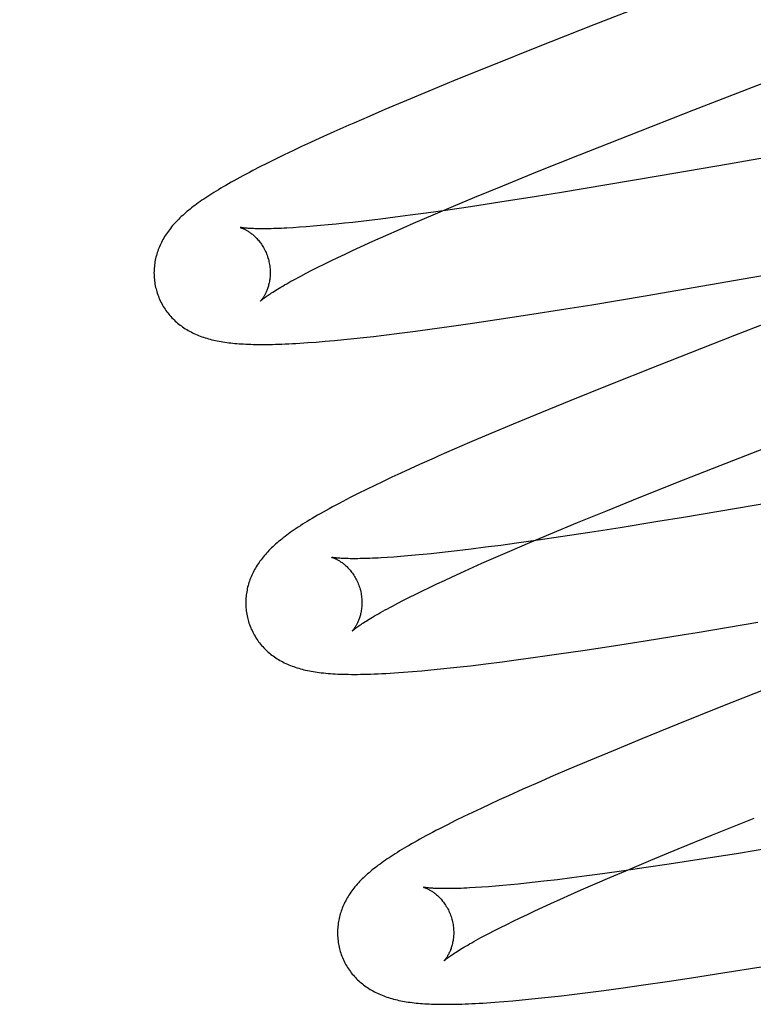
# Model space of a CAD drawing. Header units: inches. Extents: x 0 to 184, y 0 to 119.
# Tile 77 of 101: x 54.694 to 54.821, y 45.767 to 45.937. Entities that reach past the tile are written whole.
import ezdxf

# ---------------------------------------------------------------- set-up
doc = ezdxf.new("R2010")
doc.units = ezdxf.units.IN
doc.header["$LTSCALE"] = 10.121375
doc.header["$MEASUREMENT"] = 0
doc.linetypes.add('HIDDEN', pattern=[0.2, 0.1, -0.1])
doc.layers.add('DEFAULT_2', color=8, linetype='HIDDEN')

msp = doc.modelspace()

# ---------------------------------------------------------------- linework, layer by layer
at = {"layer": 'DEFAULT_2', "color": 8, "linetype": 'HIDDEN'}
for p, q in [((54.81101, 45.94308), (54.79308, 45.9361)), ((54.79308, 45.9361), (54.78324, 45.93221)), ((54.78324, 45.93221), (54.77582, 45.92923)), ((54.77582, 45.92923), (54.76966, 45.92673)), ((54.76966, 45.92673), (54.7647, 45.92469)), ((54.81029, 45.92145), (54.82039, 45.92537)), ((54.82039, 45.92537), (54.82263, 45.92624)), ((54.7647, 45.92469), (54.76085, 45.92308)), ((54.76085, 45.92308), (54.75712, 45.9215)), ((54.75441, 45.92033), (54.75178, 45.91918)), ((54.75712, 45.9215), (54.75441, 45.92033)), ((54.79924, 45.91713), (54.81029, 45.92145)), ((54.74838, 45.91768), (54.74593, 45.91657)), ((54.79065, 45.91373), (54.79924, 45.91713)), ((54.848, 45.91765), (54.81627, 45.9121)), ((54.74434, 45.91585), (54.74279, 45.91513)), ((54.74593, 45.91657), (54.74434, 45.91585)), ((54.73979, 45.9137), (54.73834, 45.91299)), ((54.74128, 45.91441), (54.73979, 45.9137)), ((54.74279, 45.91513), (54.74128, 45.91441)), ((54.78339, 45.91083), (54.79065, 45.91373)), ((54.73694, 45.9123), (54.73563, 45.91164)), ((54.73834, 45.91299), (54.73694, 45.9123)), ((54.81627, 45.9121), (54.80454, 45.91008)), ((54.73563, 45.91164), (54.73439, 45.91101)), ((54.77742, 45.9084), (54.78339, 45.91083)), ((54.79535, 45.90853), (54.78755, 45.90725)), ((54.80454, 45.91008), (54.79535, 45.90853)), ((54.77264, 45.90643), (54.77742, 45.9084)), ((54.78755, 45.90725), (54.78321, 45.90655)), ((54.76896, 45.9049), (54.77264, 45.90643)), ((54.7769, 45.90556), (54.77185, 45.90479)), ((54.78321, 45.90655), (54.7769, 45.90556)), ((54.76151, 45.90332), (54.75889, 45.90298)), ((54.76422, 45.90369), (54.76151, 45.90332)), ((54.76205, 45.90195), (54.76543, 45.9034)), ((54.76796, 45.90422), (54.76422, 45.90369)), ((54.76543, 45.9034), (54.76896, 45.9049)), ((54.77185, 45.90479), (54.76796, 45.90422)), ((54.74737, 45.90166), (54.74605, 45.90154)), ((54.74875, 45.9018), (54.74737, 45.90166)), ((54.75018, 45.90194), (54.74875, 45.9018)), ((54.75165, 45.9021), (54.75018, 45.90194)), ((54.75396, 45.90237), (54.75165, 45.9021)), ((54.75638, 45.90266), (54.75396, 45.90237)), ((54.75889, 45.90298), (54.75638, 45.90266)), ((54.75963, 45.90089), (54.76205, 45.90195)), ((54.74242, 45.90125), (54.74133, 45.90118)), ((54.74357, 45.90133), (54.74242, 45.90125)), ((54.74478, 45.90143), (54.74357, 45.90133)), ((54.74605, 45.90154), (54.74478, 45.90143)), ((54.7573, 45.89986), (54.75963, 45.90089)), ((54.75294, 45.89789), (54.75507, 45.89886)), ((54.75507, 45.89886), (54.7573, 45.89986)), ((54.80191, 45.88945), (54.85785, 45.89916)), ((54.74903, 45.89606), (54.75028, 45.89665)), ((54.75028, 45.89665), (54.75159, 45.89727)), ((54.75159, 45.89727), (54.75294, 45.89789)), ((54.74559, 45.89437), (54.74668, 45.89492)), ((54.74668, 45.89492), (54.74783, 45.89548)), ((54.74783, 45.89548), (54.74903, 45.89606)), ((54.74265, 45.89285), (54.74357, 45.89334)), ((54.74357, 45.89334), (54.74455, 45.89385)), ((54.74455, 45.89385), (54.74559, 45.89437)), ((54.79274, 45.88793), (54.80191, 45.88945)), ((54.78169, 45.88616), (54.78826, 45.8872)), ((54.78826, 45.8872), (54.79274, 45.88793)), ((54.83079, 45.88783), (54.81732, 45.88261)), ((54.76823, 45.88416), (54.77224, 45.88473)), ((54.77224, 45.88473), (54.77638, 45.88535)), ((54.77638, 45.88535), (54.78169, 45.88616)), ((54.75694, 45.88268), (54.75965, 45.88301)), ((54.75965, 45.88301), (54.76243, 45.88337)), ((54.76243, 45.88337), (54.7653, 45.88375)), ((54.7653, 45.88375), (54.76823, 45.88416)), ((54.74387, 45.88139), (54.74533, 45.8815)), ((54.74533, 45.8815), (54.74686, 45.88163)), ((54.74686, 45.88163), (54.74846, 45.88177)), ((54.74846, 45.88177), (54.7501, 45.88193)), ((54.7501, 45.88193), (54.75177, 45.8821)), ((54.75177, 45.8821), (54.75346, 45.88228)), ((54.75346, 45.88228), (54.75518, 45.88247)), ((54.75518, 45.88247), (54.75694, 45.88268)), ((54.81732, 45.88261), (54.80403, 45.8774)), ((54.80403, 45.8774), (54.79542, 45.87398)), ((54.79542, 45.87398), (54.78916, 45.87145)), ((54.78916, 45.87145), (54.78409, 45.86938)), ((54.78409, 45.86938), (54.77919, 45.86735)), ((54.77919, 45.86735), (54.77539, 45.86576)), ((54.77539, 45.86576), (54.77171, 45.86419)), ((54.8172, 45.86119), (54.82829, 45.86552)), ((54.88531, 45.86453), (54.81765, 45.85284)), ((54.76904, 45.86304), (54.76645, 45.8619)), ((54.77171, 45.86419), (54.76904, 45.86304)), ((54.80854, 45.85778), (54.8172, 45.86119)), ((54.76149, 45.85968), (54.75991, 45.85895)), ((54.76311, 45.86041), (54.76149, 45.85968)), ((54.75836, 45.85823), (54.75686, 45.85752)), ((54.75991, 45.85895), (54.75836, 45.85823)), ((54.80121, 45.85485), (54.80854, 45.85778)), ((54.75396, 45.85612), (54.75255, 45.85542)), ((54.7554, 45.85682), (54.75396, 45.85612)), ((54.75686, 45.85752), (54.7554, 45.85682)), ((54.75255, 45.85542), (54.75118, 45.85473)), ((54.79516, 45.85241), (54.80121, 45.85485)), ((54.81765, 45.85284), (54.80856, 45.85131)), ((54.79031, 45.85042), (54.79516, 45.85241)), ((54.80856, 45.85131), (54.80412, 45.85058)), ((54.78565, 45.84848), (54.79031, 45.85042)), ((54.79764, 45.84954), (54.79242, 45.84872)), ((54.80412, 45.85058), (54.79764, 45.84954)), ((54.78351, 45.8474), (54.77978, 45.84687)), ((54.78208, 45.84698), (54.78565, 45.84848)), ((54.78738, 45.84796), (54.78351, 45.8474)), ((54.79242, 45.84872), (54.78738, 45.84796)), ((54.77197, 45.84585), (54.76957, 45.84556)), ((54.77448, 45.84616), (54.77197, 45.84585)), ((54.77708, 45.8465), (54.77448, 45.84616)), ((54.77978, 45.84687), (54.77708, 45.8465)), ((54.77867, 45.84552), (54.78208, 45.84698)), ((54.75866, 45.84449), (54.75755, 45.84441)), ((54.75984, 45.84458), (54.75866, 45.84449)), ((54.76107, 45.84468), (54.75984, 45.84458)), ((54.76235, 45.84479), (54.76107, 45.84468)), ((54.7637, 45.84492), (54.76235, 45.84479)), ((54.76509, 45.84506), (54.7637, 45.84492)), ((54.76653, 45.84521), (54.76509, 45.84506)), ((54.76803, 45.84538), (54.76653, 45.84521)), ((54.76957, 45.84556), (54.76803, 45.84538)), ((54.77385, 45.84341), (54.77621, 45.84445)), ((54.77621, 45.84445), (54.77867, 45.84552)), ((54.76738, 45.84047), (54.76873, 45.8411)), ((54.76873, 45.8411), (54.77085, 45.84207)), ((54.76362, 45.83869), (54.76482, 45.83927)), ((54.76482, 45.83927), (54.76607, 45.83986)), ((54.76607, 45.83986), (54.76738, 45.84047)), ((54.76034, 45.83706), (54.76138, 45.83758)), ((54.76138, 45.83758), (54.76247, 45.83812)), ((54.76247, 45.83812), (54.76362, 45.83869)), ((54.75844, 45.83606), (54.75936, 45.83655)), ((54.75936, 45.83655), (54.76034, 45.83706)), ((54.8109, 45.83152), (54.82132, 45.83327)), ((54.80192, 45.83007), (54.80863, 45.83115)), ((54.80863, 45.83115), (54.8109, 45.83152)), ((54.79118, 45.82841), (54.79647, 45.82921)), ((54.79647, 45.82921), (54.80192, 45.83007)), ((54.78015, 45.82683), (54.78307, 45.82723)), ((54.78307, 45.82723), (54.78706, 45.8278)), ((54.78706, 45.8278), (54.79118, 45.82841)), ((54.76671, 45.82522), (54.76839, 45.82539)), ((54.76839, 45.82539), (54.77011, 45.82558)), ((54.77011, 45.82558), (54.77186, 45.82578)), ((54.77186, 45.82578), (54.77454, 45.82611)), ((54.77454, 45.82611), (54.77731, 45.82646)), ((54.77731, 45.82646), (54.78015, 45.82683)), ((54.76189, 45.82477), (54.76347, 45.82491)), ((54.76347, 45.82491), (54.76507, 45.82506)), ((54.76507, 45.82506), (54.76671, 45.82522)), ((54.8248, 45.82257), (54.81496, 45.81868)), ((54.81496, 45.81868), (54.80753, 45.8157)), ((54.80753, 45.8157), (54.80137, 45.8132)), ((54.80137, 45.8132), (54.7964, 45.81115)), ((54.7964, 45.81115), (54.79255, 45.80955)), ((54.79255, 45.80955), (54.78882, 45.80796)), ((54.78611, 45.8068), (54.78347, 45.80565)), ((54.78882, 45.80796), (54.78611, 45.8068)), ((54.78347, 45.80565), (54.7809, 45.80452)), ((54.77842, 45.8034), (54.77681, 45.80267)), ((54.7809, 45.80452), (54.77842, 45.8034)), ((54.77523, 45.80194), (54.7737, 45.80123)), ((54.77681, 45.80267), (54.77523, 45.80194)), ((54.77221, 45.80052), (54.77075, 45.79982)), ((54.7737, 45.80123), (54.77221, 45.80052)), ((54.76791, 45.79842), (54.76656, 45.79773)), ((54.76932, 45.79912), (54.76791, 45.79842)), ((54.77075, 45.79982), (54.76932, 45.79912)), ((54.81353, 45.79666), (54.82071, 45.79954)), ((54.80763, 45.79426), (54.81353, 45.79666)), ((54.80293, 45.79231), (54.80763, 45.79426)), ((54.81765, 45.79342), (54.81124, 45.7924)), ((54.8254, 45.79469), (54.81765, 45.79342)), ((54.79931, 45.79079), (54.80293, 45.79231)), ((54.80609, 45.79161), (54.80211, 45.79102)), ((54.81124, 45.7924), (54.80609, 45.79161)), ((54.79458, 45.78994), (54.79191, 45.78959)), ((54.79827, 45.79046), (54.79458, 45.78994)), ((54.79584, 45.78932), (54.79931, 45.79079)), ((54.80211, 45.79102), (54.79827, 45.79046)), ((54.7801, 45.78819), (54.77874, 45.78806)), ((54.78152, 45.78834), (54.7801, 45.78819)), ((54.78299, 45.7885), (54.78152, 45.78834)), ((54.78451, 45.78867), (54.78299, 45.7885)), ((54.78687, 45.78895), (54.78451, 45.78867)), ((54.78934, 45.78925), (54.78687, 45.78895)), ((54.79191, 45.78959), (54.78934, 45.78925)), ((54.79093, 45.78719), (54.79334, 45.78824)), ((54.79334, 45.78824), (54.79584, 45.78932)), ((54.77382, 45.78765), (54.77274, 45.78758)), ((54.77496, 45.78773), (54.77382, 45.78765)), ((54.77617, 45.78783), (54.77496, 45.78773)), ((54.77742, 45.78794), (54.77617, 45.78783)), ((54.77874, 45.78806), (54.77742, 45.78794)), ((54.78862, 45.78617), (54.79093, 45.78719)), ((54.7843, 45.78421), (54.7857, 45.78485)), ((54.78167, 45.78298), (54.78296, 45.78359)), ((54.78296, 45.78359), (54.7843, 45.78421)), ((54.7781, 45.78125), (54.77924, 45.78181)), ((54.77924, 45.78181), (54.78043, 45.78239)), ((54.78043, 45.78239), (54.78167, 45.78298)), ((54.77411, 45.77921), (54.77502, 45.77969)), ((54.77502, 45.77969), (54.77599, 45.78019)), ((54.77599, 45.78019), (54.77702, 45.78071)), ((54.77702, 45.78071), (54.7781, 45.78125)), ((54.80992, 45.77206), (54.81529, 45.77289)), ((54.81529, 45.77289), (54.82192, 45.77395)), ((54.80167, 45.77084), (54.80574, 45.77143)), ((54.80574, 45.77143), (54.80992, 45.77206)), ((54.78931, 45.76919), (54.79204, 45.76953)), ((54.79204, 45.76953), (54.79484, 45.76989)), ((54.79484, 45.76989), (54.79772, 45.77028)), ((54.79772, 45.77028), (54.80167, 45.77084)), ((54.77609, 45.76786), (54.77759, 45.76797)), ((54.77759, 45.76797), (54.77916, 45.76811)), ((54.77916, 45.76811), (54.78077, 45.76826)), ((54.78077, 45.76826), (54.78241, 45.76842)), ((54.78241, 45.76842), (54.78408, 45.76859)), ((54.78408, 45.76859), (54.78579, 45.76878)), ((54.78579, 45.76878), (54.78753, 45.76898)), ((54.78753, 45.76898), (54.78931, 45.76919))]:
    msp.add_line(p, q, dxfattribs=at)
for points in [[(54.75178, 45.91918), (54.75091, 45.91881), (54.74838, 45.91768)], [(54.73439, 45.91101), (54.73381, 45.9107), (54.73324, 45.9104), (54.73269, 45.9101), (54.73216, 45.90982), (54.73165, 45.90954), (54.73115, 45.90926), (54.73067, 45.90899), (54.73021, 45.90873), (54.72976, 45.90847), (54.72933, 45.90822), (54.72891, 45.90797), (54.7285, 45.90772), (54.7281, 45.90748), (54.72772, 45.90725), (54.72735, 45.90701), (54.72699, 45.90678), (54.72664, 45.90655), (54.7263, 45.90633), (54.72596, 45.90611), (54.72564, 45.90589), (54.72533, 45.90567), (54.72502, 45.90545), (54.72472, 45.90523), (54.72443, 45.90502), (54.72415, 45.9048), (54.72387, 45.90459), (54.7236, 45.90438), (54.72334, 45.90416), (54.72308, 45.90395), (54.72282, 45.90374)], [(54.72282, 45.90374), (54.72258, 45.90352), (54.72234, 45.9033), (54.7221, 45.90309), (54.72187, 45.90287), (54.72165, 45.90265), (54.72143, 45.90243), (54.72121, 45.90221), (54.721, 45.90198), (54.7208, 45.90176), (54.7206, 45.90153), (54.72041, 45.9013), (54.72023, 45.90107), (54.72005, 45.90083), (54.71987, 45.9006), (54.7197, 45.90036), (54.71954, 45.90013), (54.71938, 45.89989), (54.71923, 45.89964), (54.71908, 45.8994), (54.71894, 45.89915), (54.71881, 45.8989), (54.71868, 45.89865), (54.71856, 45.8984), (54.71844, 45.89815), (54.71833, 45.8979), (54.71823, 45.89765), (54.71813, 45.8974), (54.71804, 45.89715), (54.71796, 45.89689), (54.71788, 45.89663), (54.71781, 45.89637), (54.71774, 45.89611), (54.71768, 45.89585), (54.71762, 45.89558), (54.71757, 45.89531), (54.71753, 45.89504), (54.71749, 45.89477), (54.71746, 45.8945), (54.71744, 45.89422), (54.71742, 45.89395), (54.71741, 45.89367), (54.7174, 45.8934), (54.71741, 45.89312), (54.71742, 45.89284), (54.71743, 45.89256), (54.71746, 45.89228), (54.71749, 45.89201), (54.71753, 45.89173), (54.71757, 45.89145), (54.71762, 45.89118), (54.71768, 45.89091), (54.71775, 45.89063), (54.71781, 45.8904)], [(54.73224, 45.90122), (54.73223, 45.90123), (54.73222, 45.90123), (54.73221, 45.90123), (54.73222, 45.90123), (54.73223, 45.90122), (54.73225, 45.90122), (54.73228, 45.90121), (54.73232, 45.9012), (54.73236, 45.90118), (54.73241, 45.90117), (54.73247, 45.90115), (54.73253, 45.90112), (54.7326, 45.9011), (54.73267, 45.90107), (54.73274, 45.90103), (54.73282, 45.901), (54.73291, 45.90096), (54.733, 45.90091), (54.73309, 45.90086), (54.73319, 45.90081), (54.73329, 45.90076), (54.7334, 45.9007), (54.7335, 45.90063), (54.73361, 45.90056), (54.73373, 45.90049), (54.73384, 45.90041), (54.73396, 45.90032), (54.73408, 45.90023), (54.7342, 45.90014), (54.73433, 45.90004), (54.73445, 45.89993), (54.73458, 45.89982), (54.73471, 45.8997), (54.73484, 45.89958), (54.73497, 45.89945), (54.7351, 45.89931), (54.73524, 45.89916), (54.73537, 45.89901), (54.7355, 45.89885), (54.73563, 45.89868), (54.73576, 45.89851), (54.73588, 45.89833), (54.73601, 45.89814), (54.73613, 45.89795), (54.73625, 45.89775), (54.73636, 45.89754), (54.73647, 45.89733), (54.73658, 45.89711), (54.73668, 45.89689), (54.73677, 45.89667), (54.73686, 45.89644), (54.73694, 45.8962), (54.73702, 45.89596), (54.73708, 45.89576)], [(54.74133, 45.90118), (54.74029, 45.90112), (54.7398, 45.90109), (54.73932, 45.90107), (54.73886, 45.90105), (54.73841, 45.90103), (54.73798, 45.90102), (54.73756, 45.90101), (54.73716, 45.901), (54.73678, 45.90099), (54.73641, 45.90099), (54.73606, 45.90099), (54.73573, 45.90099), (54.73541, 45.90099), (54.7351, 45.901), (54.73482, 45.90101), (54.73455, 45.90102), (54.7343, 45.90103), (54.73406, 45.90104), (54.73384, 45.90105), (54.73363, 45.90106), (54.73344, 45.90108), (54.73327, 45.90109), (54.73311, 45.9011), (54.73296, 45.90112), (54.73283, 45.90113), (54.73272, 45.90115), (54.73261, 45.90116), (54.73252, 45.90117), (54.73244, 45.90119), (54.73238, 45.9012), (54.73233, 45.90121), (54.73228, 45.90121), (54.73225, 45.90122), (54.73224, 45.90122)], [(54.73708, 45.89576), (54.73714, 45.89555), (54.73719, 45.8953), (54.73724, 45.89506), (54.73729, 45.89482), (54.73732, 45.89457), (54.73735, 45.89433), (54.73737, 45.89409), (54.73739, 45.89386), (54.7374, 45.89362), (54.7374, 45.89339), (54.73739, 45.89316), (54.73738, 45.89293), (54.73737, 45.89271), (54.73735, 45.8925), (54.73732, 45.89229), (54.73729, 45.89209), (54.73726, 45.89189), (54.73722, 45.89169), (54.73718, 45.89151), (54.73713, 45.89133), (54.73709, 45.89115), (54.73704, 45.89098), (54.73698, 45.89082), (54.73693, 45.89067), (54.73688, 45.89052), (54.73682, 45.89037), (54.73676, 45.89023), (54.7367, 45.8901), (54.73665, 45.88997), (54.73659, 45.88985), (54.73653, 45.88973), (54.73647, 45.88962), (54.73641, 45.88952), (54.73636, 45.88942), (54.7363, 45.88932), (54.73624, 45.88923), (54.73619, 45.88915), (54.73614, 45.88907), (54.73609, 45.889), (54.73604, 45.88893), (54.73599, 45.88887), (54.73595, 45.88881), (54.73591, 45.88876), (54.73587, 45.88871), (54.73584, 45.88867), (54.73581, 45.88864), (54.73578, 45.88861), (54.73576, 45.88859), (54.73575, 45.88857), (54.73574, 45.88856), (54.73574, 45.88856)], [(54.73574, 45.88856), (54.73574, 45.88856), (54.73575, 45.88857), (54.73576, 45.88859), (54.73579, 45.88861), (54.73582, 45.88864), (54.73586, 45.88868), (54.73592, 45.88872), (54.73598, 45.88877), (54.73605, 45.88883), (54.73613, 45.88889), (54.73622, 45.88897), (54.73633, 45.88905), (54.73645, 45.88914), (54.73658, 45.88923), (54.73672, 45.88934), (54.73688, 45.88945), (54.73705, 45.88956), (54.73723, 45.88969), (54.73743, 45.88982), (54.73765, 45.88996), (54.73787, 45.89011), (54.73812, 45.89026), (54.73838, 45.89043), (54.73865, 45.89059), (54.73894, 45.89077), (54.73924, 45.89095), (54.73956, 45.89114), (54.73989, 45.89133), (54.74024, 45.89153), (54.7406, 45.89174), (54.74098, 45.89195), (54.74138, 45.89217), (54.74179, 45.89239), (54.74221, 45.89262), (54.74265, 45.89285)], [(54.71781, 45.8904), (54.71788, 45.89017), (54.71796, 45.88991), (54.71805, 45.88964), (54.71815, 45.88938), (54.71825, 45.88912), (54.71836, 45.88887), (54.71848, 45.88861), (54.7186, 45.88836), (54.71873, 45.88812), (54.71886, 45.88787), (54.719, 45.88764), (54.71915, 45.8874), (54.7193, 45.88717), (54.71946, 45.88694), (54.71962, 45.88672), (54.71978, 45.8865), (54.71995, 45.88629), (54.72013, 45.88608), (54.72031, 45.88588), (54.72049, 45.88568), (54.72068, 45.88549), (54.72087, 45.8853), (54.72107, 45.88511), (54.72127, 45.88493), (54.72147, 45.88476), (54.72168, 45.88459), (54.72189, 45.88442), (54.72211, 45.88426), (54.72233, 45.8841), (54.72256, 45.88395), (54.72279, 45.88379), (54.72303, 45.88365), (54.72327, 45.8835), (54.72352, 45.88336), (54.72377, 45.88323), (54.72402, 45.8831), (54.72428, 45.88298), (54.72454, 45.88286), (54.72481, 45.88274), (54.72508, 45.88263), (54.72535, 45.88252), (54.72563, 45.88242), (54.72591, 45.88232), (54.72619, 45.88223), (54.72648, 45.88214), (54.72678, 45.88206), (54.72707, 45.88198), (54.72737, 45.8819), (54.72768, 45.88183), (54.72799, 45.88176), (54.7283, 45.88169), (54.72861, 45.88163), (54.72894, 45.88158), (54.72926, 45.88152), (54.72959, 45.88147), (54.72992, 45.88143), (54.73026, 45.88138), (54.73061, 45.88134), (54.73096, 45.8813), (54.73132, 45.88127), (54.73168, 45.88124), (54.73206, 45.88121), (54.73243, 45.88118), (54.73282, 45.88116), (54.73322, 45.88114), (54.73362, 45.88112), (54.73404, 45.88111), (54.73446, 45.8811), (54.7349, 45.88109), (54.73535, 45.88108), (54.73581, 45.88108), (54.73628, 45.88108), (54.73676, 45.88108), (54.73726, 45.88109), (54.73777, 45.8811), (54.7383, 45.88111), (54.73885, 45.88113), (54.73941, 45.88115), (54.73999, 45.88117), (54.74059, 45.8812), (54.74121, 45.88123), (54.74184, 45.88126), (54.7425, 45.8813), (54.74387, 45.88139)], [(54.76645, 45.8619), (54.7656, 45.86152), (54.76311, 45.86041)], [(54.75118, 45.85473), (54.75052, 45.85439), (54.74988, 45.85405), (54.74926, 45.85373), (54.74867, 45.85342), (54.7481, 45.85311), (54.74755, 45.85281), (54.74702, 45.85251), (54.74651, 45.85223), (54.74602, 45.85195), (54.74554, 45.85167), (54.74508, 45.8514), (54.74463, 45.85114), (54.7442, 45.85088), (54.74378, 45.85062), (54.74337, 45.85037), (54.74298, 45.85012), (54.7426, 45.84987), (54.74223, 45.84963), (54.74187, 45.84939), (54.74152, 45.84916), (54.74119, 45.84892), (54.74086, 45.8487), (54.74055, 45.84847), (54.74024, 45.84824), (54.73995, 45.84802), (54.73966, 45.8478), (54.73938, 45.84758), (54.73911, 45.84736), (54.73885, 45.84714), (54.73859, 45.84692)], [(54.73859, 45.84692), (54.73834, 45.84671), (54.7381, 45.84649), (54.73786, 45.84627), (54.73763, 45.84605), (54.73741, 45.84583), (54.73719, 45.84561), (54.73698, 45.84539), (54.73677, 45.84516), (54.73657, 45.84494), (54.73637, 45.84471), (54.73618, 45.84448), (54.736, 45.84425), (54.73582, 45.84402), (54.73564, 45.84379), (54.73548, 45.84355), (54.73531, 45.84331), (54.73516, 45.84307), (54.73501, 45.84283), (54.73486, 45.84259), (54.73472, 45.84234), (54.73459, 45.84209), (54.73446, 45.84184), (54.73434, 45.84159), (54.73422, 45.84134), (54.73412, 45.84109), (54.73401, 45.84084), (54.73392, 45.84059), (54.73383, 45.84034), (54.73374, 45.84008), (54.73367, 45.83983), (54.73359, 45.83957), (54.73352, 45.83931), (54.73346, 45.83904), (54.73341, 45.83878), (54.73336, 45.83851), (54.73332, 45.83824), (54.73328, 45.83797), (54.73325, 45.8377), (54.73323, 45.83742), (54.73321, 45.83715), (54.7332, 45.83687), (54.7332, 45.8366), (54.7332, 45.83632), (54.73321, 45.83604), (54.73323, 45.83577), (54.73325, 45.83549), (54.73328, 45.83521), (54.73332, 45.83494), (54.73336, 45.83466), (54.73342, 45.83439), (54.73347, 45.83411), (54.73354, 45.83384), (54.7336, 45.83361)], [(54.74803, 45.84443), (54.74802, 45.84443), (54.74801, 45.84444), (54.748, 45.84444), (54.74801, 45.84444), (54.74803, 45.84443), (54.74805, 45.84443), (54.74808, 45.84442), (54.74811, 45.84441), (54.74816, 45.84439), (54.74821, 45.84437), (54.74826, 45.84435), (54.74833, 45.84433), (54.74839, 45.8443), (54.74846, 45.84427), (54.74854, 45.84424), (54.74862, 45.8442), (54.74871, 45.84416), (54.7488, 45.84412), (54.74889, 45.84407), (54.74899, 45.84402), (54.74909, 45.84396), (54.74919, 45.8439), (54.7493, 45.84383), (54.74941, 45.84377), (54.74952, 45.84369), (54.74964, 45.84361), (54.74976, 45.84353), (54.74988, 45.84344), (54.75, 45.84334), (54.75013, 45.84324), (54.75025, 45.84314), (54.75038, 45.84302), (54.75051, 45.8429), (54.75064, 45.84278), (54.75077, 45.84265), (54.7509, 45.84251), (54.75103, 45.84236), (54.75116, 45.84221), (54.7513, 45.84205), (54.75142, 45.84189), (54.75155, 45.84171), (54.75168, 45.84153), (54.7518, 45.84135), (54.75192, 45.84115), (54.75204, 45.84095), (54.75216, 45.84075), (54.75227, 45.84054), (54.75237, 45.84032), (54.75247, 45.8401), (54.75256, 45.83987), (54.75265, 45.83964), (54.75273, 45.83941), (54.75281, 45.83917), (54.75287, 45.83897)], [(54.75755, 45.84441), (54.75649, 45.84435), (54.75598, 45.84432), (54.75549, 45.8443), (54.75502, 45.84427), (54.75456, 45.84425), (54.75411, 45.84424), (54.75369, 45.84423), (54.75328, 45.84422), (54.75288, 45.84421), (54.7525, 45.8442), (54.75214, 45.8442), (54.75179, 45.8442), (54.75146, 45.8442), (54.75114, 45.8442), (54.75084, 45.84421), (54.75056, 45.84422), (54.7503, 45.84423), (54.75005, 45.84424), (54.74981, 45.84425), (54.74959, 45.84426), (54.74939, 45.84427), (54.7492, 45.84429), (54.74903, 45.8443), (54.74888, 45.84432), (54.74873, 45.84433), (54.7486, 45.84434), (54.74849, 45.84436), (54.74839, 45.84437), (54.7483, 45.84438), (54.74822, 45.8444), (54.74816, 45.84441), (54.74811, 45.84442), (54.74807, 45.84442), (54.74804, 45.84443), (54.74803, 45.84443)], [(54.77085, 45.84207), (54.77308, 45.84307), (54.77385, 45.84341)], [(54.75287, 45.83897), (54.75293, 45.83876), (54.75298, 45.83851), (54.75303, 45.83827), (54.75308, 45.83803), (54.75311, 45.83778), (54.75314, 45.83754), (54.75316, 45.8373), (54.75318, 45.83706), (54.75319, 45.83683), (54.75319, 45.8366), (54.75318, 45.83637), (54.75317, 45.83614), (54.75316, 45.83592), (54.75314, 45.83571), (54.75311, 45.8355), (54.75308, 45.8353), (54.75305, 45.8351), (54.75301, 45.8349), (54.75297, 45.83472), (54.75292, 45.83454), (54.75288, 45.83436), (54.75283, 45.83419), (54.75277, 45.83403), (54.75272, 45.83388), (54.75267, 45.83372), (54.75261, 45.83358), (54.75255, 45.83344), (54.7525, 45.83331), (54.75244, 45.83318), (54.75238, 45.83306), (54.75232, 45.83294), (54.75226, 45.83283), (54.7522, 45.83273), (54.75215, 45.83263), (54.75209, 45.83253), (54.75203, 45.83244), (54.75198, 45.83236), (54.75193, 45.83228), (54.75188, 45.83221), (54.75183, 45.83214), (54.75178, 45.83208), (54.75174, 45.83202), (54.7517, 45.83197), (54.75166, 45.83192), (54.75163, 45.83188), (54.7516, 45.83185), (54.75158, 45.83182), (54.75156, 45.8318), (54.75154, 45.83178), (54.75153, 45.83177), (54.75153, 45.83177)], [(54.75153, 45.83177), (54.75153, 45.83177), (54.75154, 45.83178), (54.75156, 45.8318), (54.75158, 45.83182), (54.75161, 45.83185), (54.75166, 45.83189), (54.75171, 45.83193), (54.75177, 45.83198), (54.75184, 45.83204), (54.75192, 45.8321), (54.75202, 45.83218), (54.75212, 45.83226), (54.75224, 45.83235), (54.75237, 45.83244), (54.75251, 45.83255), (54.75267, 45.83266), (54.75284, 45.83277), (54.75303, 45.8329), (54.75322, 45.83303), (54.75344, 45.83317), (54.75367, 45.83332), (54.75391, 45.83347), (54.75417, 45.83364), (54.75444, 45.8338), (54.75473, 45.83398), (54.75503, 45.83416), (54.75535, 45.83435), (54.75568, 45.83454), (54.75603, 45.83474), (54.7564, 45.83495), (54.75678, 45.83516), (54.75717, 45.83538), (54.75758, 45.8356), (54.758, 45.83583), (54.75844, 45.83606)], [(54.7336, 45.83361), (54.73367, 45.83338), (54.73375, 45.83311), (54.73384, 45.83285), (54.73394, 45.83259), (54.73404, 45.83233), (54.73415, 45.83207), (54.73427, 45.83182), (54.73439, 45.83157), (54.73452, 45.83132), (54.73466, 45.83108), (54.7348, 45.83084), (54.73494, 45.8306), (54.73509, 45.83037), (54.73525, 45.83015), (54.73541, 45.82992), (54.73558, 45.82971), (54.73575, 45.82949), (54.73593, 45.82928), (54.73611, 45.82908), (54.73629, 45.82888), (54.73648, 45.82869), (54.73667, 45.8285), (54.73687, 45.82831), (54.73707, 45.82813), (54.73728, 45.82796), (54.73748, 45.82779), (54.7377, 45.82762), (54.73791, 45.82746), (54.73813, 45.8273), (54.73836, 45.82715), (54.7386, 45.82699), (54.73883, 45.82685), (54.73908, 45.8267), (54.73932, 45.82656), (54.73958, 45.82643), (54.73983, 45.8263), (54.74009, 45.82618), (54.74035, 45.82606), (54.74062, 45.82594), (54.74089, 45.82583), (54.74116, 45.82572), (54.74144, 45.82562), (54.74172, 45.82553), (54.74201, 45.82543), (54.7423, 45.82534), (54.74259, 45.82526), (54.74289, 45.82518), (54.74319, 45.8251), (54.7435, 45.82503), (54.74382, 45.82496), (54.74414, 45.82489), (54.74446, 45.82483), (54.74479, 45.82477), (54.74513, 45.82472), (54.74548, 45.82467), (54.74584, 45.82462), (54.7462, 45.82457), (54.74658, 45.82453), (54.74696, 45.82449), (54.74735, 45.82446), (54.74775, 45.82443), (54.74817, 45.8244), (54.74859, 45.82437), (54.74902, 45.82435), (54.74947, 45.82433), (54.74993, 45.82432), (54.7504, 45.8243), (54.75088, 45.8243), (54.75138, 45.82429), (54.75189, 45.82429), (54.75242, 45.82429), (54.75296, 45.8243), (54.75352, 45.82431), (54.75409, 45.82432), (54.75469, 45.82434), (54.75531, 45.82436), (54.75596, 45.82439), (54.75663, 45.82442), (54.75733, 45.82446), (54.75805, 45.8245), (54.75879, 45.82454), (54.75956, 45.8246), (54.76033, 45.82465), (54.76189, 45.82477)], [(54.76656, 45.79773), (54.76593, 45.7974), (54.76532, 45.79708), (54.76475, 45.79678), (54.7642, 45.79648), (54.76367, 45.79619), (54.76316, 45.79592), (54.76267, 45.79564), (54.76219, 45.79538), (54.76174, 45.79512), (54.7613, 45.79486), (54.76087, 45.79461), (54.76045, 45.79437), (54.76005, 45.79412), (54.75966, 45.79389), (54.75929, 45.79365), (54.75892, 45.79342), (54.75856, 45.79319), (54.75821, 45.79297), (54.75787, 45.79274), (54.75754, 45.79252), (54.75722, 45.7923), (54.75691, 45.79208), (54.7566, 45.79187), (54.7563, 45.79165), (54.75601, 45.79144), (54.75573, 45.79122), (54.75545, 45.79101), (54.75518, 45.7908), (54.75492, 45.79058), (54.75466, 45.79037), (54.75441, 45.79015)], [(54.75441, 45.79015), (54.75416, 45.78994), (54.75392, 45.78972), (54.75368, 45.7895), (54.75345, 45.78929), (54.75323, 45.78907), (54.75301, 45.78885), (54.75279, 45.78862), (54.75258, 45.7884), (54.75238, 45.78817), (54.75218, 45.78794), (54.75199, 45.78772), (54.75181, 45.78748), (54.75163, 45.78725), (54.75145, 45.78702), (54.75128, 45.78678), (54.75112, 45.78654), (54.75096, 45.7863), (54.75081, 45.78606), (54.75066, 45.78582), (54.75052, 45.78557), (54.75039, 45.78532), (54.75026, 45.78507), (54.75014, 45.78482), (54.75002, 45.78457), (54.74991, 45.78432), (54.74981, 45.78407), (54.74972, 45.78382), (54.74962, 45.78356), (54.74954, 45.78331), (54.74946, 45.78305), (54.74939, 45.78279), (54.74932, 45.78253), (54.74926, 45.78226), (54.7492, 45.782), (54.74915, 45.78173), (54.74911, 45.78146), (54.74907, 45.78119), (54.74904, 45.78092), (54.74902, 45.78064), (54.749, 45.78037), (54.74899, 45.78009), (54.74899, 45.77981), (54.74899, 45.77954), (54.749, 45.77926), (54.74902, 45.77898), (54.74904, 45.7787), (54.74907, 45.77842), (54.74911, 45.77815), (54.74915, 45.77787), (54.74921, 45.7776), (54.74926, 45.77732), (54.74933, 45.77705), (54.74939, 45.77682)], [(54.76382, 45.78764), (54.76381, 45.78764), (54.7638, 45.78765), (54.7638, 45.78765), (54.7638, 45.78765), (54.76382, 45.78764), (54.76384, 45.78764), (54.76387, 45.78763), (54.7639, 45.78761), (54.76395, 45.7876), (54.764, 45.78758), (54.76405, 45.78756), (54.76411, 45.78754), (54.76418, 45.78751), (54.76425, 45.78748), (54.76433, 45.78745), (54.76441, 45.78741), (54.7645, 45.78737), (54.76459, 45.78733), (54.76468, 45.78728), (54.76478, 45.78723), (54.76488, 45.78717), (54.76498, 45.78711), (54.76509, 45.78705), (54.7652, 45.78698), (54.76531, 45.7869), (54.76543, 45.78682), (54.76555, 45.78674), (54.76567, 45.78665), (54.76579, 45.78655), (54.76591, 45.78645), (54.76604, 45.78635), (54.76617, 45.78623), (54.7663, 45.78612), (54.76643, 45.78599), (54.76656, 45.78586), (54.76669, 45.78572), (54.76682, 45.78557), (54.76695, 45.78542), (54.76708, 45.78526), (54.76721, 45.7851), (54.76734, 45.78492), (54.76747, 45.78474), (54.76759, 45.78456), (54.76771, 45.78436), (54.76783, 45.78416), (54.76795, 45.78396), (54.76806, 45.78375), (54.76816, 45.78353), (54.76826, 45.78331), (54.76835, 45.78308), (54.76844, 45.78285), (54.76853, 45.78262), (54.7686, 45.78238), (54.76866, 45.78218)], [(54.77274, 45.78758), (54.77171, 45.78753), (54.77122, 45.7875), (54.77075, 45.78748), (54.77029, 45.78746), (54.76985, 45.78745), (54.76943, 45.78743), (54.76901, 45.78742), (54.76862, 45.78742), (54.76824, 45.78741), (54.76788, 45.78741), (54.76753, 45.78741), (54.7672, 45.78741), (54.76689, 45.78741), (54.7666, 45.78742), (54.76632, 45.78743), (54.76606, 45.78744), (54.76582, 45.78745), (54.76559, 45.78746), (54.76537, 45.78747), (54.76518, 45.78748), (54.76499, 45.7875), (54.76482, 45.78751), (54.76467, 45.78752), (54.76453, 45.78754), (54.7644, 45.78755), (54.76429, 45.78757), (54.76419, 45.78758), (54.7641, 45.78759), (54.76402, 45.7876), (54.76396, 45.78762), (54.7639, 45.78762), (54.76386, 45.78763), (54.76383, 45.78764), (54.76382, 45.78764)], [(54.7857, 45.78485), (54.78787, 45.78583), (54.78862, 45.78617)], [(54.76866, 45.78218), (54.76872, 45.78196), (54.76877, 45.78172), (54.76882, 45.78148), (54.76887, 45.78124), (54.7689, 45.781), (54.76893, 45.78076), (54.76895, 45.78052), (54.76897, 45.78028), (54.76898, 45.78004), (54.76898, 45.77981), (54.76898, 45.77958), (54.76897, 45.77936), (54.76895, 45.77914), (54.76893, 45.77893), (54.7689, 45.77872), (54.76887, 45.77851), (54.76884, 45.77832), (54.7688, 45.77812), (54.76876, 45.77794), (54.76872, 45.77776), (54.76867, 45.77758), (54.76862, 45.77741), (54.76857, 45.77725), (54.76852, 45.77709), (54.76846, 45.77694), (54.76841, 45.7768), (54.76835, 45.77666), (54.76829, 45.77653), (54.76823, 45.7764), (54.76817, 45.77628), (54.76812, 45.77616), (54.76806, 45.77605), (54.768, 45.77595), (54.76794, 45.77585), (54.76789, 45.77575), (54.76783, 45.77566), (54.76778, 45.77558), (54.76772, 45.7755), (54.76767, 45.77542), (54.76763, 45.77536), (54.76758, 45.77529), (54.76754, 45.77524), (54.7675, 45.77518), (54.76746, 45.77514), (54.76742, 45.7751), (54.76739, 45.77506), (54.76737, 45.77503), (54.76735, 45.77501), (54.76733, 45.77499), (54.76732, 45.77498), (54.76732, 45.77498)], [(54.76732, 45.77498), (54.76733, 45.77499), (54.76734, 45.775), (54.76737, 45.77502), (54.7674, 45.77505), (54.76744, 45.77509), (54.76749, 45.77513), (54.76755, 45.77518), (54.76762, 45.77524), (54.7677, 45.7753), (54.76779, 45.77537), (54.76789, 45.77545), (54.76801, 45.77554), (54.76813, 45.77563), (54.76827, 45.77573), (54.76843, 45.77584), (54.76859, 45.77596), (54.76877, 45.77608), (54.76897, 45.77621), (54.76918, 45.77635), (54.7694, 45.77649), (54.76964, 45.77665), (54.7699, 45.77681), (54.77017, 45.77697), (54.77045, 45.77714), (54.77075, 45.77732), (54.77106, 45.77751), (54.77139, 45.7777), (54.77173, 45.7779), (54.77209, 45.7781), (54.77247, 45.77831), (54.77286, 45.77853), (54.77326, 45.77875), (54.77368, 45.77898), (54.77411, 45.77921)], [(54.74939, 45.77682), (54.74946, 45.77659), (54.74954, 45.77633), (54.74963, 45.77606), (54.74973, 45.7758), (54.74983, 45.77554), (54.74994, 45.77528), (54.75006, 45.77503), (54.75018, 45.77478), (54.75031, 45.77454), (54.75044, 45.77429), (54.75058, 45.77405), (54.75073, 45.77382), (54.75088, 45.77359), (54.75104, 45.77336), (54.7512, 45.77314), (54.75136, 45.77292), (54.75153, 45.77271), (54.75171, 45.7725), (54.75189, 45.7723), (54.75207, 45.7721), (54.75226, 45.77191), (54.75245, 45.77172), (54.75265, 45.77153), (54.75285, 45.77135), (54.75305, 45.77118), (54.75326, 45.77101), (54.75347, 45.77084), (54.75369, 45.77068), (54.75391, 45.77052), (54.75414, 45.77037), (54.75437, 45.77022), (54.7546, 45.77007), (54.75485, 45.76992), (54.75509, 45.76979), (54.75534, 45.76965), (54.7556, 45.76952), (54.75586, 45.7694), (54.75612, 45.76928), (54.75638, 45.76916), (54.75665, 45.76905), (54.75693, 45.76894), (54.7572, 45.76884), (54.75748, 45.76874), (54.75777, 45.76865), (54.75806, 45.76856), (54.75835, 45.76848), (54.75865, 45.7684), (54.75895, 45.76832), (54.75925, 45.76825), (54.75956, 45.76818), (54.75987, 45.76811), (54.76019, 45.76805), (54.76051, 45.768), (54.76083, 45.76794), (54.76116, 45.76789), (54.7615, 45.76785), (54.76184, 45.7678), (54.76218, 45.76776), (54.76253, 45.76772), (54.76289, 45.76769), (54.76325, 45.76766), (54.76362, 45.76763), (54.764, 45.7676), (54.76439, 45.76758), (54.76478, 45.76756), (54.76519, 45.76754), (54.7656, 45.76753), (54.76603, 45.76752), (54.76646, 45.76751), (54.76691, 45.7675), (54.76736, 45.7675), (54.76783, 45.7675), (54.76832, 45.7675), (54.76881, 45.76751), (54.76932, 45.76752), (54.76985, 45.76753), (54.77039, 45.76755), (54.77095, 45.76756), (54.77153, 45.76759), (54.77212, 45.76761), (54.77273, 45.76764), (54.77336, 45.76768), (54.77401, 45.76772), (54.77468, 45.76776), (54.77609, 45.76786)]]:
    msp.add_lwpolyline(points, dxfattribs=at)
for radius in [0.375, 0.3125, 0.3025, 0.25]:
    msp.add_arc((54.7332, 45.77063), radius, 90, 180, dxfattribs=at)

doc.saveas('drawing.dxf')
